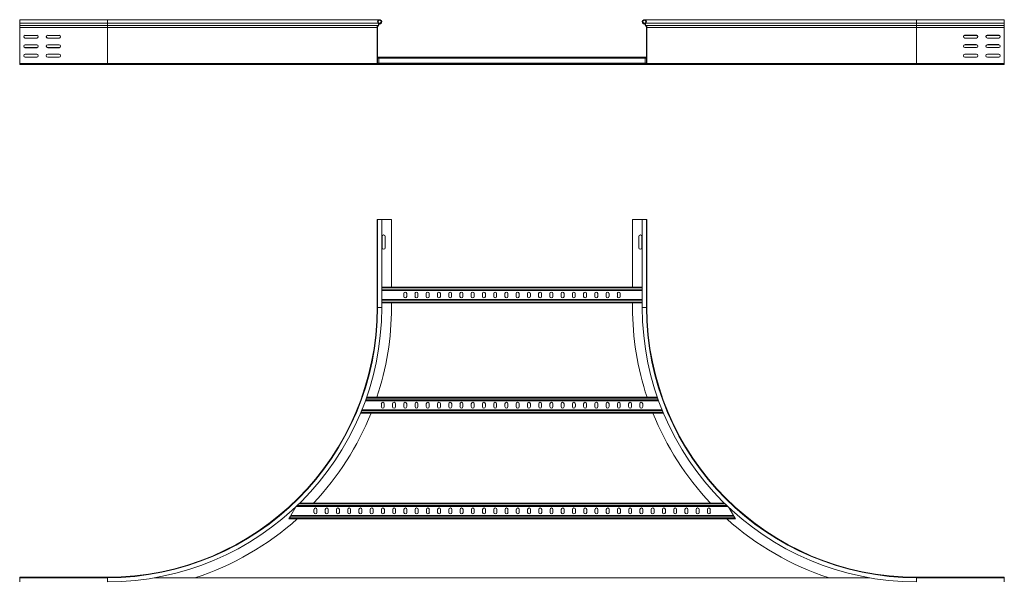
# Model space of a CAD drawing. Header units: millimetres. Extents: x -39 to 18998, y -9084 to 295.
# Tile 20 of 29: x 16772 to 18962, y -7692 to -6450. Entities that reach past the tile are written whole.
import ezdxf

# ---------------------------------------------------------------- set-up
doc = ezdxf.new("R2010")
doc.units = ezdxf.units.MM

msp = doc.modelspace()

# ---------------------------------------------------------------- linework, layer by layer
at = {"color": 7, "linetype": 'Continuous', "lineweight": 15}
for p, q in [((16967.4, -6449.9), (16772.4, -6449.9)), ((16772.4, -6449.9), (16772.4, -6457.4)), ((16772.4, -6457.4), (16772.4, -6462.7)), ((17573.1, -6449.9), (16967.4, -6449.9)), ((17574.3, -6457.6), (17571.2, -6457.6)), ((17574.7, -6458.8), (17571.6, -6458.8)), ((17574.3, -6457.6), (17574.7, -6458.8)), ((18160.6, -6457.6), (18160.2, -6458.8)), ((18163.3, -6458.8), (18160.2, -6458.8)), ((18163.7, -6457.6), (18160.6, -6457.6)), ((18767.4, -6449.9), (18161.7, -6449.9)), ((18962.4, -6449.9), (18767.4, -6449.9)), ((18962.4, -6449.9), (18962.4, -6457.4)), ((18962.4, -6457.4), (18962.4, -6462.7)), ((16772.4, -6462.7), (16772.4, -6463.1)), ((16772.4, -6463.1), (16772.4, -6467.2)), ((16772.4, -6467.2), (16772.4, -6547.5)), ((17567.4, -6467.2), (17567.4, -6547.5)), ((17568.6, -6547.5), (17568.6, -6467.2)), ((17569.4, -6462.7), (17569.1, -6463.1)), ((17569.9, -6463.9), (17570.3, -6463.5)), ((18164.9, -6463.9), (18164.5, -6463.5)), ((18165.4, -6462.7), (18165.8, -6463.1)), ((18166.2, -6547.5), (18166.2, -6467.2)), ((18167.4, -6467.2), (18167.4, -6547.5)), ((18962.4, -6462.7), (18962.4, -6463.1)), ((18962.4, -6463.1), (18962.4, -6467.2)), ((18962.4, -6467.2), (18962.4, -6547.5)), ((16784.7, -6484.7), (16810.2, -6484.7)), ((16784.7, -6490.7), (16810.2, -6490.7)), ((16810.2, -6491.2), (16784.7, -6491.2)), ((16834.7, -6484.7), (16860.2, -6484.7)), ((16834.7, -6490.7), (16860.2, -6490.7)), ((16860.2, -6491.2), (16834.7, -6491.2)), ((18900.2, -6484.2), (18874.7, -6484.2)), ((18900.2, -6484.7), (18874.7, -6484.7)), ((18874.7, -6490.7), (18900.2, -6490.7)), ((18950.2, -6484.2), (18924.7, -6484.2)), ((18950.2, -6484.7), (18924.7, -6484.7)), ((18924.7, -6490.7), (18950.2, -6490.7)), ((16784.7, -6505.7), (16810.2, -6505.7)), ((16784.7, -6511.9), (16810.2, -6511.9)), ((16810.2, -6512.2), (16784.7, -6512.2)), ((16834.7, -6505.7), (16860.2, -6505.7)), ((16834.7, -6511.9), (16860.2, -6511.9)), ((16860.2, -6512.2), (16834.7, -6512.2)), ((18900.2, -6505.4), (18874.7, -6505.4)), ((18900.2, -6505.7), (18874.7, -6505.7)), ((18874.7, -6511.9), (18900.2, -6511.9)), ((18950.2, -6505.4), (18924.7, -6505.4)), ((18950.2, -6505.7), (18924.7, -6505.7)), ((18924.7, -6511.9), (18950.2, -6511.9)), ((16772.4, -6547.5), (16772.4, -6549.9)), ((16784.7, -6526.7), (16810.2, -6526.7)), ((16810.2, -6533.2), (16784.7, -6533.2)), ((16834.7, -6526.7), (16860.2, -6526.7)), ((16860.2, -6533.2), (16834.7, -6533.2)), ((17568.6, -6533.3), (17570.9, -6533.3)), ((18163.9, -6533.3), (17570.9, -6533.3)), ((17570.9, -6535.1), (17570.9, -6533.3)), ((17570.9, -6546.9), (17570.9, -6535.1)), ((17570.9, -6548.7), (17570.9, -6546.9)), ((18163.9, -6535.1), (18163.9, -6533.3)), ((18163.9, -6533.3), (18166.2, -6533.3)), ((18163.9, -6546.9), (18163.9, -6535.1)), ((18163.9, -6548.7), (18163.9, -6546.9)), ((18900.2, -6526.7), (18874.7, -6526.7)), ((18874.7, -6533.2), (18900.2, -6533.2)), ((18950.2, -6526.7), (18924.7, -6526.7)), ((18924.7, -6533.2), (18950.2, -6533.2)), ((18962.4, -6547.5), (18962.4, -6549.9)), ((16967.4, -6549.9), (16772.4, -6549.9)), ((17569.8, -6549.9), (16967.4, -6549.9)), ((17599.4, -6548.7), (17569.8, -6548.7)), ((17569.8, -6549.9), (17599.4, -6549.9)), ((18135.4, -6548.7), (17599.4, -6548.7)), ((17599.4, -6549.9), (17599.4, -6548.7)), ((17599.4, -6549.9), (18135.4, -6549.9)), ((18135.4, -6549.9), (18135.4, -6548.7)), ((18135.4, -6548.7), (18165, -6548.7)), ((18165, -6549.9), (18135.4, -6549.9)), ((18767.4, -6549.9), (18165, -6549.9)), ((18767.4, -6549.9), (18962.4, -6549.9)), ((17567.4, -7089.5), (17567.4, -6894.5)), ((17568.5, -6894.5), (17567.4, -6894.5)), ((17568.5, -6894.5), (17568.5, -7089.5)), ((17577.6, -6894.5), (17568.5, -6894.5)), ((17577.6, -7089.5), (17577.6, -6894.5)), ((17599.4, -6894.5), (17577.6, -6894.5)), ((17599.4, -7044.5), (17599.4, -6894.5)), ((18135.4, -7044.5), (18135.4, -6894.5)), ((18135.4, -6894.5), (18157.2, -6894.5)), ((18157.2, -6894.5), (18157.2, -7089.5)), ((18157.2, -6894.5), (18166.3, -6894.5)), ((18166.3, -7089.5), (18166.3, -6894.5)), ((18166.3, -6894.5), (18167.4, -6894.5)), ((18167.4, -7089.5), (18167.4, -6894.5)), ((17578.7, -6931.7), (17578.7, -6957.2)), ((17585.2, -6957.2), (17585.2, -6931.7)), ((18149.7, -6931.7), (18149.7, -6957.2)), ((18156.2, -6957.2), (18156.2, -6931.7)), ((17577.6, -7044.5), (18157.2, -7044.5)), ((17577.6, -7052), (18157.2, -7052)), ((17577.6, -7072), (18157.2, -7072)), ((17626.7, -7058.7), (17626.7, -7065.2)), ((17633.2, -7065.2), (17633.2, -7058.7)), ((17651.7, -7058.7), (17651.7, -7065.2)), ((17658.2, -7065.2), (17658.2, -7058.7)), ((17676.7, -7058.7), (17676.7, -7065.2)), ((17683.2, -7065.2), (17683.2, -7058.7)), ((17701.7, -7058.7), (17701.7, -7065.2)), ((17708.2, -7065.2), (17708.2, -7058.7)), ((17726.7, -7058.7), (17726.7, -7065.2)), ((17733.2, -7065.2), (17733.2, -7058.7)), ((17751.7, -7058.7), (17751.7, -7065.2)), ((17758.2, -7065.2), (17758.2, -7058.7)), ((17776.7, -7058.7), (17776.7, -7065.2)), ((17783.2, -7065.2), (17783.2, -7058.7)), ((17801.7, -7058.7), (17801.7, -7065.2)), ((17808.2, -7065.2), (17808.2, -7058.7)), ((17826.7, -7058.7), (17826.7, -7065.2)), ((17833.2, -7065.2), (17833.2, -7058.7)), ((17851.7, -7058.7), (17851.7, -7065.2)), ((17858.2, -7065.2), (17858.2, -7058.7)), ((17876.7, -7058.7), (17876.7, -7065.2)), ((17883.2, -7065.2), (17883.2, -7058.7)), ((17901.7, -7058.7), (17901.7, -7065.2)), ((17908.2, -7065.2), (17908.2, -7058.7)), ((17926.7, -7058.7), (17926.7, -7065.2)), ((17933.2, -7065.2), (17933.2, -7058.7)), ((17951.7, -7058.7), (17951.7, -7065.2)), ((17958.2, -7065.2), (17958.2, -7058.7)), ((17976.7, -7058.7), (17976.7, -7065.2)), ((17983.2, -7065.2), (17983.2, -7058.7)), ((18001.7, -7058.7), (18001.7, -7065.2)), ((18008.2, -7065.2), (18008.2, -7058.7)), ((18026.7, -7058.7), (18026.7, -7065.2)), ((18033.2, -7065.2), (18033.2, -7058.7)), ((18051.7, -7058.7), (18051.7, -7065.2)), ((18058.2, -7065.2), (18058.2, -7058.7)), ((18076.7, -7058.7), (18076.7, -7065.2)), ((18083.2, -7065.2), (18083.2, -7058.7)), ((18101.7, -7058.7), (18101.7, -7065.2)), ((18108.2, -7065.2), (18108.2, -7058.7)), ((17577.6, -7079.5), (18157.2, -7079.5)), ((17599.4, -7089.5), (17599.4, -7079.5)), ((18135.4, -7089.5), (18135.4, -7079.5)), ((18190.9, -7289.5), (17543.9, -7289.5)), ((18193.5, -7297), (17541.3, -7297)), ((17576.8, -7310.2), (17576.8, -7303.7)), ((17583.3, -7303.7), (17583.3, -7310.2)), ((17601.8, -7310.2), (17601.8, -7303.7)), ((17608.3, -7303.7), (17608.3, -7310.2)), ((17626.8, -7303.7), (17626.8, -7310.2)), ((17633.3, -7310.2), (17633.3, -7303.7)), ((17651.8, -7303.7), (17651.8, -7310.2)), ((17658.3, -7310.2), (17658.3, -7303.7)), ((17676.8, -7303.7), (17676.8, -7310.2)), ((17683.3, -7310.2), (17683.3, -7303.7)), ((17701.8, -7303.7), (17701.8, -7310.2)), ((17708.3, -7310.2), (17708.3, -7303.7)), ((17726.8, -7303.7), (17726.8, -7310.2)), ((17733.3, -7310.2), (17733.3, -7303.7)), ((17751.8, -7303.7), (17751.8, -7310.2)), ((17758.3, -7310.2), (17758.3, -7303.7)), ((17776.8, -7303.7), (17776.8, -7310.2)), ((17783.3, -7310.2), (17783.3, -7303.7)), ((17801.8, -7303.7), (17801.8, -7310.2)), ((17808.3, -7310.2), (17808.3, -7303.7)), ((17826.8, -7303.7), (17826.8, -7310.2)), ((17833.3, -7310.2), (17833.3, -7303.7)), ((17851.8, -7303.7), (17851.8, -7310.2)), ((17858.3, -7310.2), (17858.3, -7303.7)), ((17876.8, -7303.7), (17876.8, -7310.2)), ((17883.3, -7310.2), (17883.3, -7303.7)), ((17901.8, -7303.7), (17901.8, -7310.2)), ((17908.3, -7310.2), (17908.3, -7303.7)), ((17926.8, -7303.7), (17926.8, -7310.2)), ((17933.3, -7310.2), (17933.3, -7303.7)), ((17951.8, -7303.7), (17951.8, -7310.2)), ((17958.3, -7310.2), (17958.3, -7303.7)), ((17976.8, -7303.7), (17976.8, -7310.2)), ((17983.3, -7310.2), (17983.3, -7303.7)), ((18001.8, -7303.7), (18001.8, -7310.2)), ((18008.3, -7310.2), (18008.3, -7303.7)), ((18026.8, -7303.7), (18026.8, -7310.2)), ((18033.3, -7310.2), (18033.3, -7303.7)), ((18051.8, -7303.7), (18051.8, -7310.2)), ((18058.3, -7310.2), (18058.3, -7303.7)), ((18076.8, -7303.7), (18076.8, -7310.2)), ((18083.3, -7310.2), (18083.3, -7303.7)), ((18101.8, -7303.7), (18101.8, -7310.2)), ((18108.3, -7310.2), (18108.3, -7303.7)), ((18126.8, -7310.2), (18126.8, -7303.7)), ((18133.3, -7303.7), (18133.3, -7310.2)), ((18151.8, -7310.2), (18151.8, -7303.7)), ((18158.3, -7303.7), (18158.3, -7310.2)), ((18204.2, -7324.5), (17530.6, -7324.5)), ((18201.2, -7317), (17533.6, -7317)), ((17386.6, -7533), (17375.6, -7552)), ((18347.2, -7532), (17387.6, -7532)), ((18339.5, -7524.5), (17395.4, -7524.5)), ((17372.3, -7557.7), (17374.6, -7553.8)), ((17374.6, -7553.8), (17375.6, -7552)), ((18359.9, -7552), (17375.6, -7552)), ((17427, -7545.2), (17427, -7538.7)), ((17433.5, -7538.7), (17433.5, -7545.2)), ((17452, -7545.2), (17452, -7538.7)), ((17458.5, -7538.7), (17458.5, -7545.2)), ((17477, -7545.2), (17477, -7538.7)), ((17483.5, -7538.7), (17483.5, -7545.2)), ((17502, -7545.2), (17502, -7538.7)), ((17508.5, -7538.7), (17508.5, -7545.2)), ((17527, -7545.2), (17527, -7538.7)), ((17533.5, -7538.7), (17533.5, -7545.2)), ((17552, -7545.2), (17552, -7538.7)), ((17558.5, -7538.7), (17558.5, -7545.2)), ((17577, -7545.2), (17577, -7538.7)), ((17583.5, -7538.7), (17583.5, -7545.2)), ((17602, -7545.2), (17602, -7538.7)), ((17608.5, -7538.7), (17608.5, -7545.2)), ((17627, -7538.7), (17627, -7545.2)), ((17633.5, -7545.2), (17633.5, -7538.7)), ((17652, -7538.7), (17652, -7545.2)), ((17658.5, -7545.2), (17658.5, -7538.7)), ((17677, -7538.7), (17677, -7545.2)), ((17683.5, -7545.2), (17683.5, -7538.7)), ((17702, -7538.7), (17702, -7545.2)), ((17708.5, -7545.2), (17708.5, -7538.7)), ((17727, -7538.7), (17727, -7545.2)), ((17733.5, -7545.2), (17733.5, -7538.7)), ((17752, -7538.7), (17752, -7545.2)), ((17758.5, -7545.2), (17758.5, -7538.7)), ((17777, -7538.7), (17777, -7545.2)), ((17783.5, -7545.2), (17783.5, -7538.7)), ((17802, -7538.7), (17802, -7545.2)), ((17808.5, -7545.2), (17808.5, -7538.7)), ((17827, -7538.7), (17827, -7545.2)), ((17833.5, -7545.2), (17833.5, -7538.7)), ((17852, -7538.7), (17852, -7545.2)), ((17858.5, -7545.2), (17858.5, -7538.7)), ((17877, -7538.7), (17877, -7545.2)), ((17883.5, -7545.2), (17883.5, -7538.7)), ((17902, -7538.7), (17902, -7545.2)), ((17908.5, -7545.2), (17908.5, -7538.7)), ((17927, -7538.7), (17927, -7545.2)), ((17933.5, -7545.2), (17933.5, -7538.7)), ((17952, -7538.7), (17952, -7545.2)), ((17958.5, -7545.2), (17958.5, -7538.7)), ((17977, -7538.7), (17977, -7545.2)), ((17983.5, -7545.2), (17983.5, -7538.7)), ((18002, -7538.7), (18002, -7545.2)), ((18008.5, -7545.2), (18008.5, -7538.7)), ((18027, -7538.7), (18027, -7545.2)), ((18033.5, -7545.2), (18033.5, -7538.7)), ((18052, -7538.7), (18052, -7545.2)), ((18058.5, -7545.2), (18058.5, -7538.7)), ((18077, -7538.7), (18077, -7545.2)), ((18083.5, -7545.2), (18083.5, -7538.7)), ((18102, -7538.7), (18102, -7545.2)), ((18108.5, -7545.2), (18108.5, -7538.7)), ((18127, -7545.2), (18127, -7538.7)), ((18133.5, -7538.7), (18133.5, -7545.2)), ((18152, -7545.2), (18152, -7538.7)), ((18158.5, -7538.7), (18158.5, -7545.2)), ((18177, -7545.2), (18177, -7538.7)), ((18183.5, -7538.7), (18183.5, -7545.2)), ((18202, -7545.2), (18202, -7538.7)), ((18208.5, -7538.7), (18208.5, -7545.2)), ((18227, -7545.2), (18227, -7538.7)), ((18233.5, -7538.7), (18233.5, -7545.2)), ((18252, -7545.2), (18252, -7538.7)), ((18258.5, -7538.7), (18258.5, -7545.2)), ((18277, -7545.2), (18277, -7538.7)), ((18283.5, -7538.7), (18283.5, -7545.2)), ((18302, -7545.2), (18302, -7538.7)), ((18308.5, -7538.7), (18308.5, -7545.2)), ((18359.9, -7552), (18349.8, -7534.4)), ((18359.9, -7552), (18361, -7553.8)), ((18361, -7553.8), (18363.2, -7557.7)), ((17371.3, -7559.5), (17372.3, -7557.7)), ((18364.3, -7559.5), (17371.3, -7559.5)), ((18363.2, -7557.7), (18364.3, -7559.5)), ((16967.4, -7689.5), (16772.4, -7689.5)), ((16772.4, -7690.6), (16772.4, -7689.5)), ((16967.4, -7690.6), (16772.4, -7690.6)), ((16772.4, -7699.7), (16772.4, -7690.6)), ((18662.8, -7690.7), (17072, -7690.7)), ((18767.4, -7689.5), (18962.4, -7689.5)), ((18962.4, -7690.6), (18767.4, -7690.6)), ((18962.4, -7690.6), (18962.4, -7689.5)), ((18962.4, -7699.7), (18962.4, -7690.6))]:
    msp.add_line(p, q, dxfattribs=at)
at = {"color": 8, "linetype": 'Continuous', "lineweight": 0}
for p, q in [((16967.4, -6457.4), (16772.4, -6457.4)), ((16967.4, -6449.9), (16967.4, -6457.4)), ((16967.4, -6457.4), (16967.4, -6462.7)), ((17569.6, -6457.4), (16967.4, -6457.4)), ((18767.4, -6457.4), (18165.2, -6457.4)), ((18767.4, -6449.9), (18767.4, -6457.4)), ((18767.4, -6457.4), (18767.4, -6462.7)), ((18767.4, -6457.4), (18962.4, -6457.4)), ((16967.4, -6462.7), (16772.4, -6462.7)), ((16967.4, -6463.1), (16772.4, -6463.1)), ((16967.4, -6467.2), (16772.4, -6467.2)), ((16967.4, -6462.7), (16967.4, -6463.1)), ((17569.4, -6462.7), (16967.4, -6462.7)), ((16967.4, -6463.1), (16967.4, -6467.2)), ((17569.1, -6463.1), (16967.4, -6463.1)), ((16967.4, -6467.2), (16967.4, -6547.5)), ((17567.4, -6467.2), (16967.4, -6467.2)), ((18767.4, -6462.7), (18165.4, -6462.7)), ((18767.4, -6463.1), (18165.8, -6463.1)), ((18767.4, -6467.2), (18167.4, -6467.2)), ((18767.4, -6462.7), (18767.4, -6463.1)), ((18767.4, -6462.7), (18962.4, -6462.7)), ((18767.4, -6463.1), (18767.4, -6467.2)), ((18767.4, -6463.1), (18962.4, -6463.1)), ((18767.4, -6467.2), (18767.4, -6547.5)), ((18767.4, -6467.2), (18962.4, -6467.2)), ((16967.4, -6547.5), (16772.4, -6547.5)), ((17567.4, -6547.5), (16967.4, -6547.5)), ((16967.4, -6547.5), (16967.4, -6549.9)), ((17568.6, -6535.1), (17570.9, -6535.1)), ((17568.6, -6546.9), (17570.9, -6546.9)), ((18163.9, -6535.1), (17570.9, -6535.1)), ((18163.9, -6546.9), (17570.9, -6546.9)), ((18163.9, -6535.1), (18166.2, -6535.1)), ((18163.9, -6546.9), (18166.2, -6546.9)), ((18767.4, -6547.5), (18167.4, -6547.5)), ((18767.4, -6547.5), (18767.4, -6549.9)), ((18767.4, -6547.5), (18962.4, -6547.5)), ((17577.6, -7046.3), (18157.2, -7046.3)), ((17577.6, -7050.2), (18157.2, -7050.2)), ((17568.5, -7089.5), (17567.4, -7089.5)), ((17577.6, -7089.5), (17568.5, -7089.5)), ((17577.6, -7073.8), (18157.2, -7073.8)), ((17577.6, -7077.7), (18157.2, -7077.7)), ((18157.2, -7089.5), (18166.3, -7089.5)), ((18166.3, -7089.5), (18167.4, -7089.5)), ((18191.5, -7291.3), (17543.3, -7291.3)), ((18192.9, -7295.2), (17541.9, -7295.2)), ((18203.5, -7322.7), (17531.3, -7322.7)), ((18201.9, -7318.8), (17532.9, -7318.8)), ((18345.3, -7530.2), (17389.5, -7530.2)), ((18341.3, -7526.3), (17393.5, -7526.3)), ((18361, -7553.8), (17374.6, -7553.8)), ((18363.2, -7557.7), (17372.3, -7557.7)), ((16967.4, -7690.6), (16967.4, -7689.5)), ((16967.4, -7699.7), (16967.4, -7690.6)), ((18767.4, -7690.6), (18767.4, -7689.5)), ((18767.4, -7699.7), (18767.4, -7690.6))]:
    msp.add_line(p, q, dxfattribs=at)
at = {"color": 7, "linetype": 'Continuous', "lineweight": 15}
for centre, radius, start, end in [((17573.1, -6454.5), 4.55, 290.35, 219.6816), ((17566.5, -6459.9), 4, 316.4649, 39.6816), ((17573.1, -6454.5), 3.35, 290.35, 219.6816), ((17566.5, -6459.9), 5.2, 316.4649, 39.6816), ((18161.7, -6454.5), 4.55, 320.3184, 249.65), ((18161.7, -6454.5), 3.35, 320.3184, 249.65), ((18168.3, -6459.9), 5.2, 140.3184, 223.5351), ((18168.3, -6459.9), 4, 140.3184, 223.5351), ((17573.4, -6467.2), 6, 136.4649, 180), ((17573.4, -6467.2), 4.8, 136.4649, 180), ((18161.4, -6467.2), 4.8, 0, 43.5351), ((18161.4, -6467.2), 6, 0, 43.5351), ((16784.7, -6487.9), 3.25, 90, 270), ((16784.7, -6487.4), 3.25, 184.4237, 270), ((16810.2, -6487.9), 3.25, 270, 90), ((16810.2, -6487.4), 3.25, 270, 355.577), ((16834.7, -6487.9), 3.25, 90, 270), ((16834.7, -6487.4), 3.25, 184.4117, 270), ((16860.2, -6487.9), 3.25, 270, 90), ((16860.2, -6487.4), 3.25, 270, 355.5883), ((18874.7, -6487.4), 3.25, 90, 270), ((18874.7, -6487.9), 3.25, 90, 175.6022), ((18900.2, -6487.4), 3.25, 270, 90), ((18900.2, -6487.9), 3.25, 4.4264, 90), ((18924.7, -6487.4), 3.25, 90, 270), ((18924.7, -6487.9), 3.25, 90, 175.5883), ((18950.2, -6487.4), 3.25, 270, 90), ((18950.2, -6487.9), 3.25, 4.4117, 90), ((16784.7, -6508.9), 3.25, 90, 270), ((16784.7, -6508.7), 3.25, 182.2042, 270), ((16810.2, -6508.9), 3.25, 270, 90), ((16810.2, -6508.7), 3.25, 270, 357.7958), ((16834.7, -6508.9), 3.25, 90, 270), ((16834.7, -6508.7), 3.25, 182.2042, 270), ((16860.2, -6508.9), 3.25, 270, 90), ((16860.2, -6508.7), 3.25, 270, 357.7958), ((18874.7, -6508.7), 3.25, 90, 270), ((18874.7, -6508.9), 3.25, 90, 177.9066), ((18900.2, -6508.7), 3.25, 270, 90), ((18900.2, -6508.9), 3.25, 2.2042, 90), ((18924.7, -6508.7), 3.25, 90, 270), ((18924.7, -6508.9), 3.25, 90, 177.7958), ((18950.2, -6508.7), 3.25, 270, 90), ((18950.2, -6508.9), 3.25, 1.8194, 90), ((16784.7, -6529.9), 3.25, 90, 270), ((16810.2, -6529.9), 3.25, 270, 90), ((16834.7, -6529.9), 3.25, 90, 270), ((16860.2, -6529.9), 3.25, 270, 90), ((17569.8, -6547.5), 2.4, 180, 270), ((17569.8, -6547.5), 1.2, 180, 270), ((18165, -6547.5), 2.4, 270, 0), ((18165, -6547.5), 1.2, 270, 0), ((18874.7, -6529.9), 3.25, 90, 270), ((18900.2, -6529.9), 3.25, 270, 90), ((18924.7, -6529.9), 3.25, 90, 270), ((18950.2, -6529.9), 3.25, 270, 90), ((17581.9, -6931.7), 3.25, 0, 180), ((18152.9, -6931.7), 3.25, 0, 180), ((17581.9, -6957.2), 3.25, 180, 0), ((18152.9, -6957.2), 3.25, 180, 0), ((17629.9, -7058.7), 3.25, 0, 180), ((17629.9, -7065.2), 3.25, 180, 0), ((17654.9, -7058.7), 3.25, 0, 180), ((17654.9, -7065.2), 3.25, 180, 0), ((17679.9, -7058.7), 3.25, 0, 180), ((17679.9, -7065.2), 3.25, 180, 0), ((17704.9, -7058.7), 3.25, 0, 180), ((17704.9, -7065.2), 3.25, 180, 0), ((17729.9, -7058.7), 3.25, 0, 180), ((17729.9, -7065.2), 3.25, 180, 0), ((17754.9, -7058.7), 3.25, 0, 180), ((17754.9, -7065.2), 3.25, 180, 0), ((17779.9, -7058.7), 3.25, 0, 180), ((17779.9, -7065.2), 3.25, 180, 0), ((17804.9, -7058.7), 3.25, 0, 180), ((17804.9, -7065.2), 3.25, 180, 0), ((17829.9, -7058.7), 3.25, 0, 180), ((17829.9, -7065.2), 3.25, 180, 0), ((17854.9, -7058.7), 3.25, 0, 180), ((17854.9, -7065.2), 3.25, 180, 0), ((17879.9, -7058.7), 3.25, 0, 180), ((17879.9, -7065.2), 3.25, 180, 0), ((17904.9, -7058.7), 3.25, 0, 180), ((17904.9, -7065.2), 3.25, 180, 0), ((17929.9, -7058.7), 3.25, 0, 180), ((17929.9, -7065.2), 3.25, 180, 0), ((17954.9, -7058.7), 3.25, 0, 180), ((17954.9, -7065.2), 3.25, 180, 0), ((17979.9, -7058.7), 3.25, 0, 180), ((17979.9, -7065.2), 3.25, 180, 0), ((18004.9, -7058.7), 3.25, 0, 180), ((18004.9, -7065.2), 3.25, 180, 0), ((18029.9, -7058.7), 3.25, 0, 180), ((18029.9, -7065.2), 3.25, 180, 0), ((18054.9, -7058.7), 3.25, 0, 180), ((18054.9, -7065.2), 3.25, 180, 0), ((18079.9, -7058.7), 3.25, 0, 180), ((18079.9, -7065.2), 3.25, 180, 0), ((18104.9, -7058.7), 3.25, 0, 180), ((18104.9, -7065.2), 3.25, 180, 0), ((16967.4, -7089.5), 601.1, 270, 0), ((16967.4, -7089.5), 610.2, 270, 0), ((16967.4, -7089.5), 600, 270, 0), ((16967.4, -7089.5), 632, 341.5513, 0), ((18767.4, -7089.5), 632, 180, 198.4487), ((18767.4, -7089.5), 610.2, 180, 270), ((18767.4, -7089.5), 601.1, 180, 270), ((18767.4, -7089.5), 600, 180, 270), ((17580, -7303.7), 3.25, 0, 180), ((17580, -7310.2), 3.25, 180, 0), ((17605, -7303.7), 3.25, 0, 180), ((17605, -7310.2), 3.25, 180, 0), ((17630, -7303.7), 3.25, 0, 180), ((17630, -7310.2), 3.25, 180, 0), ((17655, -7303.7), 3.25, 0, 180), ((17655, -7310.2), 3.25, 180, 0), ((17680, -7303.7), 3.25, 0, 180), ((17680, -7310.2), 3.25, 180, 0), ((17705, -7303.7), 3.25, 0, 180), ((17705, -7310.2), 3.25, 180, 0), ((17730, -7303.7), 3.25, 0, 180), ((17730, -7310.2), 3.25, 180, 0), ((17755, -7303.7), 3.25, 0, 180), ((17755, -7310.2), 3.25, 180, 0), ((17780, -7303.7), 3.25, 0, 180), ((17780, -7310.2), 3.25, 180, 0), ((17805, -7303.7), 3.25, 0, 180), ((17805, -7310.2), 3.25, 180, 0), ((17830, -7303.7), 3.25, 0, 180), ((17830, -7310.2), 3.25, 180, 0), ((17855, -7303.7), 3.25, 0, 180), ((17855, -7310.2), 3.25, 180, 0), ((17880, -7303.7), 3.25, 0, 180), ((17880, -7310.2), 3.25, 180, 0), ((17905, -7303.7), 3.25, 0, 180), ((17905, -7310.2), 3.25, 180, 0), ((17930, -7303.7), 3.25, 0, 180), ((17930, -7310.2), 3.25, 180, 0), ((17955, -7303.7), 3.25, 0, 180), ((17955, -7310.2), 3.25, 180, 0), ((17980, -7303.7), 3.25, 0, 180), ((17980, -7310.2), 3.25, 180, 0), ((18005, -7303.7), 3.25, 0, 180), ((18005, -7310.2), 3.25, 180, 0), ((18030, -7303.7), 3.25, 0, 180), ((18030, -7310.2), 3.25, 180, 0), ((18055, -7303.7), 3.25, 0, 180), ((18055, -7310.2), 3.25, 180, 0), ((18080, -7303.7), 3.25, 0, 180), ((18080, -7310.2), 3.25, 180, 0), ((18105, -7303.7), 3.25, 0, 180), ((18105, -7310.2), 3.25, 180, 0), ((18130, -7303.7), 3.25, 0, 180), ((18130, -7310.2), 3.25, 180, 0), ((18155, -7303.7), 3.25, 0, 180), ((18155, -7310.2), 3.25, 180, 0), ((16967.4, -7089.5), 632, 316.505, 338.1711), ((18767.4, -7089.5), 632, 201.8289, 223.495), ((17430.3, -7538.7), 3.25, 0, 180), ((17430.3, -7545.2), 3.25, 180, 0), ((17455.3, -7538.7), 3.25, 0, 180), ((17455.3, -7545.2), 3.25, 180, 0), ((17480.3, -7538.7), 3.25, 0, 180), ((17480.3, -7545.2), 3.25, 180, 0), ((17505.3, -7538.7), 3.25, 0, 180), ((17505.3, -7545.2), 3.25, 180, 0), ((17530.3, -7538.7), 3.25, 0, 180), ((17530.3, -7545.2), 3.25, 180, 0), ((17555.3, -7538.7), 3.25, 0, 180), ((17555.3, -7545.2), 3.25, 180, 0), ((17580.3, -7538.7), 3.25, 0, 180), ((17580.3, -7545.2), 3.25, 180, 0), ((17605.3, -7538.7), 3.25, 0, 180), ((17605.3, -7545.2), 3.25, 180, 0), ((17630.3, -7538.7), 3.25, 0, 180), ((17630.3, -7545.2), 3.25, 180, 0), ((17655.3, -7538.7), 3.25, 0, 180), ((17655.3, -7545.2), 3.25, 180, 0), ((17680.3, -7538.7), 3.25, 0, 180), ((17680.3, -7545.2), 3.25, 180, 0), ((17705.3, -7538.7), 3.25, 0, 180), ((17705.3, -7545.2), 3.25, 180, 0), ((17730.3, -7538.7), 3.25, 0, 180), ((17730.3, -7545.2), 3.25, 180, 0), ((17755.3, -7538.7), 3.25, 0, 180), ((17755.3, -7545.2), 3.25, 180, 0), ((17780.3, -7538.7), 3.25, 0, 180), ((17780.3, -7545.2), 3.25, 180, 0), ((17805.3, -7538.7), 3.25, 0, 180), ((17805.3, -7545.2), 3.25, 180, 0), ((17830.3, -7538.7), 3.25, 0, 180), ((17830.3, -7545.2), 3.25, 180, 0), ((17855.3, -7538.7), 3.25, 0, 180), ((17855.3, -7545.2), 3.25, 180, 0), ((17880.3, -7538.7), 3.25, 0, 180), ((17880.3, -7545.2), 3.25, 180, 0), ((17905.3, -7538.7), 3.25, 0, 180), ((17905.3, -7545.2), 3.25, 180, 0), ((17930.3, -7538.7), 3.25, 0, 180), ((17930.3, -7545.2), 3.25, 180, 0), ((17955.3, -7538.7), 3.25, 0, 180), ((17955.3, -7545.2), 3.25, 180, 0), ((17980.3, -7538.7), 3.25, 0, 180), ((17980.3, -7545.2), 3.25, 180, 0), ((18005.3, -7538.7), 3.25, 0, 180), ((18005.3, -7545.2), 3.25, 180, 0), ((18030.3, -7538.7), 3.25, 0, 180), ((18030.3, -7545.2), 3.25, 180, 0), ((18055.3, -7538.7), 3.25, 0, 180), ((18055.3, -7545.2), 3.25, 180, 0), ((18080.3, -7538.7), 3.25, 0, 180), ((18080.3, -7545.2), 3.25, 180, 0), ((18105.3, -7538.7), 3.25, 0, 180), ((18105.3, -7545.2), 3.25, 180, 0), ((18130.3, -7538.7), 3.25, 0, 180), ((18130.3, -7545.2), 3.25, 180, 0), ((18155.3, -7538.7), 3.25, 0, 180), ((18155.3, -7545.2), 3.25, 180, 0), ((18180.3, -7538.7), 3.25, 0, 180), ((18180.3, -7545.2), 3.25, 180, 0), ((18205.3, -7538.7), 3.25, 0, 180), ((18205.3, -7545.2), 3.25, 180, 0), ((18230.3, -7538.7), 3.25, 0, 180), ((18230.3, -7545.2), 3.25, 180, 0), ((18255.3, -7538.7), 3.25, 0, 180), ((18255.3, -7545.2), 3.25, 180, 0), ((18280.3, -7538.7), 3.25, 0, 180), ((18280.3, -7545.2), 3.25, 180, 0), ((18305.3, -7538.7), 3.25, 0, 180), ((18305.3, -7545.2), 3.25, 180, 0), ((16967.4, -7089.5), 632, 287.9612, 311.9549), ((18767.4, -7089.5), 632, 228.0451, 252.0388)]:
    msp.add_arc(centre, radius, start, end, dxfattribs=at)

doc.saveas('drawing.dxf')
